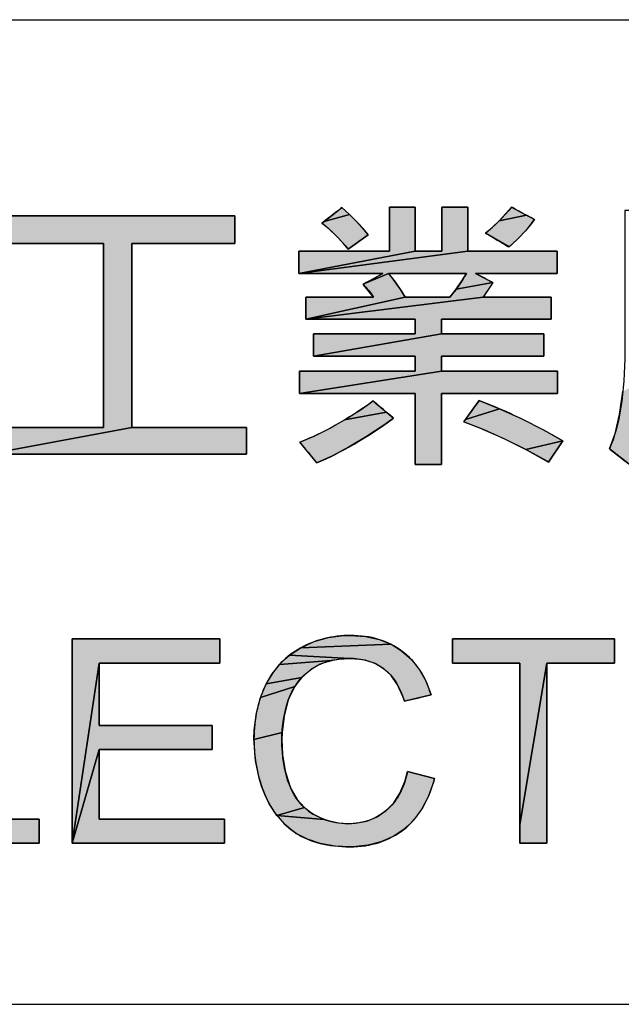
# Model space of a CAD drawing. Extents: x 0 to 1189, y 0 to 841.
# Tile 40 of 96: x 985 to 997, y 70 to 90. Entities that reach past the tile are written whole.
import ezdxf

# ---------------------------------------------------------------- set-up
doc = ezdxf.new("R2010")
doc.units = 0
doc.header["$LTSCALE"] = 65.395
doc.layers.get('0').update_dxf_attribs({"linetype": 'CONTINUOUS'})

msp = doc.modelspace()

# ---------------------------------------------------------------- hatches: boundary and pattern name
at = {"linetype": 'Continuous'}
for points in [[(984.103, 81.176), (984.103, 81.719), (986.449, 81.719), (986.449, 85.453), (984.36, 85.453), (984.36, 86.014), (989.114, 86.014), (989.114, 85.453), (987.025, 85.453), (987.025, 81.719)], [(990.419, 84.847), (990.419, 85.297), (992.26, 85.297), (992.26, 86.193), (992.783, 86.193), (992.783, 85.297)], [(992.783, 85.297), (993.323, 85.297), (993.323, 86.193), (993.849, 86.193), (993.849, 85.297), (990.419, 84.847)], [(991.445, 86.046), (991.586, 85.907), (991.713, 85.768), (991.826, 85.629), (991.784, 85.599), (991.565, 85.441), (991.423, 85.338), (991.318, 85.459), (991.176, 85.61), (991.032, 85.747), (990.888, 85.87), (990.93, 85.902)], [(990.93, 85.902), (991.149, 86.072), (991.291, 86.182), (991.445, 86.046)], [(995.042, 86.029), (995.206, 85.94), (995.125, 85.831), (995.021, 85.709), (994.889, 85.57), (994.725, 85.415), (994.689, 85.383), (994.64, 85.412), (994.381, 85.565), (994.214, 85.664), (994.353, 85.784), (994.491, 85.916)], [(994.491, 85.916), (994.627, 86.061), (994.739, 86.193), (994.788, 86.166), (995.042, 86.029)], [(993.615, 84.526), (993.73, 84.693), (993.823, 84.847), (993.659, 84.847), (992.799, 84.847), (992.243, 84.847), (991.725, 84.625), (992.128, 84.847), (990.419, 84.847), (993.849, 85.297), (995.665, 85.297), (995.665, 84.847), (994.005, 84.847), (994.36, 84.66)], [(990.562, 83.914), (990.562, 84.366), (991.934, 84.366), (991.732, 84.617), (991.725, 84.625), (992.243, 84.847), (992.373, 84.678), (992.504, 84.485), (992.578, 84.366)], [(992.578, 84.366), (992.672, 84.366), (993.167, 84.366), (993.488, 84.366), (993.615, 84.526), (994.36, 84.66), (994.327, 84.605), (994.161, 84.366), (990.562, 83.914)], [(990.715, 83.168), (990.715, 83.62), (992.783, 83.62), (992.783, 83.914), (990.562, 83.914), (994.161, 84.366), (995.544, 84.366), (995.544, 83.914), (993.318, 83.914), (993.318, 83.62)], [(993.318, 83.62), (995.4, 83.62), (995.4, 83.168), (993.318, 83.168), (993.318, 82.862), (990.43, 82.41), (990.43, 82.862), (992.783, 82.862), (992.783, 83.168), (990.715, 83.168)], [(993.318, 82.862), (995.677, 82.862), (995.677, 82.41), (993.318, 82.41), (993.318, 80.967), (992.783, 80.967), (992.783, 82.41), (990.43, 82.41)], [(996.729, 81.285), (996.845, 81.595), (996.938, 81.978), (997.005, 82.446), (997.549, 82.759), (997.539, 82.638), (997.47, 82.025), (997.38, 81.557), (997.277, 81.205), (997.163, 80.947)], [(991.348, 81.87), (991.682, 82.083), (991.928, 82.255), (991.971, 82.218), (992.198, 82.028)], [(994.499, 82.096), (993.802, 81.876), (993.972, 82.113), (994.081, 82.265)], [(992.198, 82.028), (992.345, 81.905), (992.167, 81.779), (991.794, 81.533), (991.441, 81.322), (991.105, 81.144), (990.786, 80.997), (990.75, 81.041), (990.559, 81.269), (990.436, 81.417), (990.727, 81.54), (991.03, 81.69), (991.348, 81.87)], [(995.029, 81.269), (994.602, 81.482), (994.183, 81.669), (993.77, 81.831), (993.802, 81.876), (994.499, 82.096), (994.934, 81.896), (995.387, 81.666), (995.785, 81.446)], [(987.025, 81.719), (989.354, 81.719), (989.354, 81.176), (984.103, 81.176)], [(995.785, 81.446), (995.754, 81.402), (995.595, 81.166), (995.491, 81.014), (995.464, 81.03), (995.029, 81.269)], [(986.357, 76.932), (985.808, 73.27), (985.808, 77.422), (988.809, 77.422), (988.809, 76.932)], [(991.021, 77.449), (991.328, 77.489), (991.466, 77.492), (991.466, 77.492), (991.774, 77.471), (992.047, 77.411), (992.292, 77.312), (990.459, 77.242), (990.732, 77.367)], [(996.69, 76.932), (995.459, 76.932), (994.91, 73.651), (994.91, 76.932), (994.767, 76.932), (993.542, 76.932), (993.542, 76.983), (993.542, 77.422), (993.884, 77.422), (996.832, 77.422), (996.832, 77.371), (996.832, 76.932)], [(992.565, 76.156), (992.532, 76.25), (992.421, 76.491), (992.292, 76.677), (992.145, 76.816), (991.968, 76.921), (991.764, 76.99), (991.526, 77.021), (991.454, 77.023), (990.228, 77.09), (990.459, 77.242), (992.292, 77.312), (992.406, 77.249), (992.513, 77.175), (992.709, 77.001), (992.873, 76.795), (993.005, 76.555), (993.105, 76.283)], [(991.075, 76.981), (990.027, 76.905), (990.124, 77.002), (990.228, 77.09), (991.454, 77.023), (991.332, 77.019)], [(986.357, 75.174), (985.808, 73.27), (986.357, 76.932), (986.357, 75.661), (988.654, 75.661), (988.654, 75.174)], [(989.754, 76.509), (989.857, 76.686), (990.027, 76.905), (991.075, 76.981), (990.851, 76.906), (990.655, 76.794), (990.477, 76.64)], [(995.402, 73.27), (994.91, 73.27), (994.91, 73.651), (995.459, 76.932), (995.459, 76.551), (995.459, 73.27)], [(990.477, 76.64), (990.402, 76.552), (990.335, 76.458), (989.636, 76.23), (989.754, 76.509)], [(989.506, 75.378), (989.512, 75.577), (989.555, 75.921), (989.636, 76.23), (990.335, 76.458), (990.229, 76.247), (990.203, 76.177), (990.118, 75.854), (990.077, 75.523)], [(990.077, 75.523), (990.073, 75.38), (990.087, 75.074), (990.139, 74.744), (990.226, 74.455), (990.264, 74.367), (990.383, 74.163), (990.53, 73.997), (989.972, 73.836), (989.818, 74.073), (989.726, 74.264), (989.662, 74.428), (989.61, 74.596), (989.537, 74.944), (989.507, 75.308), (989.506, 75.378)], [(985.808, 73.27), (986.357, 75.174), (986.357, 73.76), (988.906, 73.76), (988.906, 73.27)], [(991.818, 73.23), (991.519, 73.2), (991.457, 73.2), (991.159, 73.214), (990.853, 73.267), (990.591, 73.353), (990.365, 73.472), (990.256, 73.55), (990.155, 73.637), (989.972, 73.836), (990.931, 73.756), (991.047, 73.718), (991.167, 73.691), (991.412, 73.669), (991.568, 73.677), (991.799, 73.723), (992.007, 73.809), (992.193, 73.935), (992.346, 74.092), (992.473, 74.287), (992.573, 74.526), (992.626, 74.726), (993.176, 74.587), (993.157, 74.514), (993.049, 74.212), (992.913, 73.955), (992.748, 73.737), (992.655, 73.641), (992.555, 73.554), (992.332, 73.407), (992.087, 73.299)], [(989.972, 73.836), (990.53, 73.997), (990.615, 73.926), (990.707, 73.865), (990.931, 73.756)], [(984.228, 73.27), (982.547, 73.27), (983.097, 73.76), (983.817, 73.76), (985.142, 73.76), (985.142, 73.588), (985.142, 73.27)]]:
    msp.add_hatch(color=4, dxfattribs=at).paths.add_polyline_path(points)

# ---------------------------------------------------------------- linework, layer by layer
at = {"color": 3, "linetype": 'Continuous'}
for p, q in [((909, 90), (1174, 90)), ((909, 70), (1037, 70)), ((909, 70), (1174, 70))]:
    msp.add_line(p, q, dxfattribs=at)
at = {"color": 4, "linetype": 'Continuous'}
for p, q in [((984.36, 86.014), (989.114, 86.014)), ((984.36, 86.014), (989.114, 86.014)), ((989.114, 86.014), (989.114, 85.453)), ((989.114, 86.014), (989.114, 85.453)), ((990.93, 85.902), (991.149, 86.072)), ((991.445, 86.046), (990.93, 85.902)), ((990.93, 85.902), (991.445, 86.046)), ((990.93, 85.902), (991.445, 86.046)), ((991.149, 86.072), (991.291, 86.182)), ((991.291, 86.182), (991.445, 86.046)), ((991.445, 86.046), (991.586, 85.907)), ((991.445, 86.046), (991.586, 85.907)), ((992.26, 86.193), (992.783, 86.193)), ((992.26, 85.297), (992.26, 86.193)), ((992.26, 86.193), (992.783, 86.193)), ((992.26, 85.297), (992.26, 86.193)), ((992.783, 86.193), (992.783, 85.297)), ((992.783, 86.193), (992.783, 85.297)), ((993.323, 86.193), (993.849, 86.193)), ((993.323, 85.297), (993.323, 86.193)), ((993.323, 86.193), (993.849, 86.193)), ((993.323, 85.297), (993.323, 86.193)), ((993.849, 86.193), (993.849, 85.297)), ((993.849, 86.193), (993.849, 85.297)), ((994.491, 85.916), (994.627, 86.061)), ((994.491, 85.916), (994.627, 86.061)), ((995.042, 86.029), (994.491, 85.916)), ((995.042, 86.029), (994.491, 85.916)), ((994.491, 85.916), (995.042, 86.029)), ((994.627, 86.061), (994.739, 86.193)), ((994.627, 86.061), (994.739, 86.193)), ((994.739, 86.193), (994.788, 86.166)), ((994.739, 86.193), (995.206, 85.94)), ((994.788, 86.166), (995.042, 86.029)), ((995.042, 86.029), (995.206, 85.94)), ((990.888, 85.87), (990.93, 85.902)), ((990.888, 85.87), (990.93, 85.902)), ((991.032, 85.747), (990.888, 85.87)), ((991.032, 85.747), (990.888, 85.87)), ((991.586, 85.907), (991.713, 85.768)), ((991.586, 85.907), (991.713, 85.768)), ((994.353, 85.784), (994.491, 85.916)), ((994.353, 85.784), (994.491, 85.916)), ((995.125, 85.831), (995.021, 85.709)), ((995.125, 85.831), (995.021, 85.709)), ((995.206, 85.94), (995.125, 85.831)), ((995.206, 85.94), (995.125, 85.831)), ((991.176, 85.61), (991.032, 85.747)), ((991.176, 85.61), (991.032, 85.747)), ((991.318, 85.459), (991.176, 85.61)), ((991.318, 85.459), (991.176, 85.61)), ((991.826, 85.629), (991.423, 85.338)), ((991.713, 85.768), (991.826, 85.629)), ((991.713, 85.768), (991.826, 85.629)), ((991.826, 85.629), (991.784, 85.599)), ((994.214, 85.664), (994.353, 85.784)), ((994.214, 85.664), (994.353, 85.784)), ((994.381, 85.565), (994.214, 85.664)), ((994.689, 85.383), (994.214, 85.664)), ((995.021, 85.709), (994.889, 85.57)), ((995.021, 85.709), (994.889, 85.57)), ((986.449, 85.453), (984.36, 85.453)), ((986.449, 85.453), (984.36, 85.453)), ((986.449, 81.719), (986.449, 85.453)), ((986.449, 81.719), (986.449, 85.453)), ((989.114, 85.453), (987.025, 85.453)), ((987.025, 85.453), (987.025, 81.719)), ((989.114, 85.453), (987.025, 85.453)), ((987.025, 85.453), (987.025, 81.719)), ((991.423, 85.338), (991.318, 85.459)), ((991.423, 85.338), (991.318, 85.459)), ((991.565, 85.441), (991.423, 85.338)), ((991.784, 85.599), (991.565, 85.441)), ((994.64, 85.412), (994.381, 85.565)), ((994.689, 85.383), (994.64, 85.412)), ((994.725, 85.415), (994.689, 85.383)), ((994.725, 85.415), (994.689, 85.383)), ((994.889, 85.57), (994.725, 85.415)), ((994.889, 85.57), (994.725, 85.415)), ((992.783, 85.297), (990.419, 84.847)), ((992.783, 85.297), (990.419, 84.847)), ((990.419, 85.297), (992.26, 85.297)), ((990.419, 84.847), (990.419, 85.297)), ((990.419, 84.847), (992.783, 85.297)), ((993.849, 85.297), (990.419, 84.847)), ((990.419, 84.847), (993.849, 85.297)), ((993.849, 85.297), (990.419, 84.847)), ((990.419, 85.297), (992.26, 85.297)), ((990.419, 84.847), (990.419, 85.297)), ((992.783, 85.297), (993.323, 85.297)), ((992.783, 85.297), (993.323, 85.297)), ((993.849, 85.297), (995.665, 85.297)), ((993.849, 85.297), (995.665, 85.297)), ((995.665, 85.297), (995.665, 84.847)), ((995.665, 85.297), (995.665, 84.847)), ((992.128, 84.847), (990.419, 84.847)), ((992.128, 84.847), (990.419, 84.847)), ((991.725, 84.625), (992.243, 84.847)), ((991.725, 84.625), (992.128, 84.847)), ((992.243, 84.847), (991.725, 84.625)), ((991.725, 84.625), (992.128, 84.847)), ((992.243, 84.847), (991.725, 84.625)), ((992.243, 84.847), (992.373, 84.678)), ((992.799, 84.847), (992.243, 84.847)), ((993.823, 84.847), (992.243, 84.847)), ((992.243, 84.847), (992.373, 84.678)), ((993.659, 84.847), (992.799, 84.847)), ((993.823, 84.847), (993.659, 84.847)), ((993.73, 84.693), (993.823, 84.847)), ((993.73, 84.693), (993.823, 84.847)), ((995.665, 84.847), (994.005, 84.847)), ((994.005, 84.847), (994.36, 84.66)), ((995.665, 84.847), (994.005, 84.847)), ((994.005, 84.847), (994.36, 84.66)), ((991.732, 84.617), (991.725, 84.625)), ((991.732, 84.617), (991.725, 84.625)), ((991.934, 84.366), (991.732, 84.617)), ((991.934, 84.366), (991.732, 84.617)), ((992.373, 84.678), (992.504, 84.485)), ((992.373, 84.678), (992.504, 84.485)), ((993.615, 84.526), (993.73, 84.693)), ((993.615, 84.526), (993.73, 84.693)), ((993.615, 84.526), (994.36, 84.66)), ((994.36, 84.66), (993.615, 84.526)), ((994.36, 84.66), (993.615, 84.526)), ((994.327, 84.605), (994.161, 84.366)), ((994.327, 84.605), (994.161, 84.366)), ((994.36, 84.66), (994.327, 84.605)), ((994.36, 84.66), (994.327, 84.605)), ((992.504, 84.485), (992.578, 84.366)), ((992.504, 84.485), (992.578, 84.366)), ((993.488, 84.366), (993.615, 84.526)), ((993.488, 84.366), (993.615, 84.526)), ((992.578, 84.366), (990.562, 83.914)), ((992.578, 84.366), (990.562, 83.914)), ((990.562, 84.366), (991.934, 84.366)), ((990.562, 83.914), (990.562, 84.366)), ((990.562, 83.914), (992.578, 84.366)), ((994.161, 84.366), (990.562, 83.914)), ((990.562, 83.914), (994.161, 84.366)), ((994.161, 84.366), (990.562, 83.914)), ((990.562, 84.366), (991.934, 84.366)), ((990.562, 83.914), (990.562, 84.366)), ((992.578, 84.366), (992.672, 84.366)), ((992.578, 84.366), (993.488, 84.366)), ((992.672, 84.366), (993.167, 84.366)), ((993.167, 84.366), (993.488, 84.366)), ((994.161, 84.366), (995.544, 84.366)), ((994.161, 84.366), (995.544, 84.366)), ((995.544, 84.366), (995.544, 83.914)), ((995.544, 84.366), (995.544, 83.914)), ((992.783, 83.914), (990.562, 83.914)), ((992.783, 83.914), (990.562, 83.914)), ((992.783, 83.62), (992.783, 83.914)), ((992.783, 83.62), (992.783, 83.914)), ((995.544, 83.914), (993.318, 83.914)), ((993.318, 83.914), (993.318, 83.62)), ((995.544, 83.914), (993.318, 83.914)), ((993.318, 83.914), (993.318, 83.62)), ((993.318, 83.62), (990.715, 83.168)), ((993.318, 83.62), (990.715, 83.168)), ((990.715, 83.62), (992.783, 83.62)), ((990.715, 83.168), (990.715, 83.62)), ((990.715, 83.168), (993.318, 83.62)), ((990.715, 83.62), (992.783, 83.62)), ((990.715, 83.168), (990.715, 83.62)), ((993.318, 83.62), (995.4, 83.62)), ((993.318, 83.62), (995.4, 83.62)), ((995.4, 83.62), (995.4, 83.168)), ((995.4, 83.62), (995.4, 83.168)), ((992.783, 83.168), (990.715, 83.168)), ((992.783, 83.168), (990.715, 83.168)), ((992.783, 82.862), (992.783, 83.168)), ((992.783, 82.862), (992.783, 83.168)), ((995.4, 83.168), (993.318, 83.168)), ((993.318, 83.168), (993.318, 82.862)), ((995.4, 83.168), (993.318, 83.168)), ((993.318, 83.168), (993.318, 82.862)), ((993.318, 82.862), (990.43, 82.41)), ((990.43, 82.862), (992.783, 82.862)), ((990.43, 82.41), (990.43, 82.862)), ((993.318, 82.862), (990.43, 82.41)), ((990.43, 82.41), (993.318, 82.862)), ((990.43, 82.862), (992.783, 82.862)), ((990.43, 82.41), (990.43, 82.862)), ((993.318, 82.862), (995.677, 82.862)), ((993.318, 82.862), (995.677, 82.862)), ((995.677, 82.862), (995.677, 82.41)), ((995.677, 82.862), (995.677, 82.41)), ((992.783, 82.41), (990.43, 82.41)), ((992.783, 82.41), (990.43, 82.41)), ((992.783, 80.967), (992.783, 82.41)), ((992.783, 80.967), (992.783, 82.41)), ((995.677, 82.41), (993.318, 82.41)), ((993.318, 82.41), (993.318, 80.967)), ((995.677, 82.41), (993.318, 82.41)), ((993.318, 82.41), (993.318, 80.967)), ((996.938, 81.978), (997.005, 82.446)), ((996.938, 81.978), (997.005, 82.446)), ((991.682, 82.083), (991.928, 82.255)), ((991.682, 82.083), (991.928, 82.255)), ((991.928, 82.255), (991.971, 82.218)), ((991.928, 82.255), (992.345, 81.905)), ((991.971, 82.218), (992.198, 82.028)), ((993.972, 82.113), (994.081, 82.265)), ((994.081, 82.265), (994.499, 82.096)), ((991.348, 81.87), (991.682, 82.083)), ((991.348, 81.87), (991.682, 82.083)), ((992.198, 82.028), (991.348, 81.87)), ((992.198, 82.028), (991.348, 81.87)), ((991.348, 81.87), (992.198, 82.028)), ((992.198, 82.028), (992.345, 81.905)), ((993.802, 81.876), (993.972, 82.113)), ((993.802, 81.876), (994.499, 82.096)), ((994.499, 82.096), (993.802, 81.876)), ((993.802, 81.876), (994.499, 82.096)), ((994.499, 82.096), (994.934, 81.896)), ((994.499, 82.096), (994.934, 81.896)), ((991.03, 81.69), (991.348, 81.87)), ((991.03, 81.69), (991.348, 81.87)), ((992.345, 81.905), (992.167, 81.779)), ((992.345, 81.905), (992.167, 81.779)), ((993.77, 81.831), (993.802, 81.876)), ((993.77, 81.831), (993.802, 81.876)), ((994.183, 81.669), (993.77, 81.831)), ((994.183, 81.669), (993.77, 81.831)), ((994.934, 81.896), (995.387, 81.666)), ((994.934, 81.896), (995.387, 81.666)), ((996.845, 81.595), (996.938, 81.978)), ((996.845, 81.595), (996.938, 81.978)), ((987.025, 81.719), (984.103, 81.176)), ((987.025, 81.719), (984.103, 81.176)), ((984.103, 81.719), (986.449, 81.719)), ((984.103, 81.176), (987.025, 81.719)), ((984.103, 81.719), (986.449, 81.719)), ((987.025, 81.719), (989.354, 81.719)), ((989.354, 81.719), (989.354, 81.176)), ((990.727, 81.54), (991.03, 81.69)), ((990.727, 81.54), (991.03, 81.69)), ((992.167, 81.779), (991.794, 81.533)), ((992.167, 81.779), (991.794, 81.533)), ((994.602, 81.482), (994.183, 81.669)), ((994.602, 81.482), (994.183, 81.669)), ((995.387, 81.666), (995.785, 81.446)), ((995.387, 81.666), (995.785, 81.446)), ((990.436, 81.417), (990.727, 81.54)), ((990.436, 81.417), (990.727, 81.54)), ((990.559, 81.269), (990.436, 81.417)), ((990.786, 80.997), (990.436, 81.417)), ((991.794, 81.533), (991.441, 81.322)), ((991.794, 81.533), (991.441, 81.322)), ((995.029, 81.269), (994.602, 81.482)), ((995.029, 81.269), (994.602, 81.482)), ((995.785, 81.446), (995.029, 81.269)), ((995.785, 81.446), (995.029, 81.269)), ((995.029, 81.269), (995.785, 81.446)), ((995.785, 81.446), (995.491, 81.014)), ((995.754, 81.402), (995.595, 81.166)), ((995.785, 81.446), (995.754, 81.402)), ((996.729, 81.285), (996.845, 81.595)), ((996.729, 81.285), (996.845, 81.595)), ((990.75, 81.041), (990.559, 81.269)), ((991.441, 81.322), (991.105, 81.144)), ((991.441, 81.322), (991.105, 81.144)), ((995.464, 81.03), (995.029, 81.269)), ((995.464, 81.03), (995.029, 81.269)), ((997.163, 80.947), (996.729, 81.285)), ((997.163, 80.947), (996.729, 81.285)), ((989.354, 81.176), (984.103, 81.176)), ((990.786, 80.997), (990.75, 81.041)), ((991.105, 81.144), (990.786, 80.997)), ((991.105, 81.144), (990.786, 80.997)), ((995.491, 81.014), (995.464, 81.03)), ((995.491, 81.014), (995.464, 81.03)), ((995.595, 81.166), (995.491, 81.014)), ((993.318, 80.967), (992.783, 80.967)), ((993.318, 80.967), (992.783, 80.967)), ((985.808, 77.422), (988.809, 77.422)), ((985.808, 73.27), (985.808, 77.422)), ((985.808, 77.422), (988.809, 77.422)), ((985.808, 73.27), (985.808, 77.422)), ((988.809, 77.422), (988.809, 76.932)), ((988.809, 77.422), (988.809, 76.932)), ((990.732, 77.367), (991.021, 77.449)), ((990.732, 77.367), (991.021, 77.449)), ((991.021, 77.449), (991.328, 77.489)), ((991.021, 77.449), (991.328, 77.489)), ((991.328, 77.489), (991.466, 77.492)), ((991.328, 77.489), (991.466, 77.492)), ((991.466, 77.492), (991.466, 77.492)), ((991.466, 77.492), (991.774, 77.471)), ((991.466, 77.492), (991.466, 77.492)), ((991.466, 77.492), (991.774, 77.471)), ((991.774, 77.471), (992.047, 77.411)), ((991.774, 77.471), (992.047, 77.411)), ((992.047, 77.411), (992.292, 77.312)), ((992.047, 77.411), (992.292, 77.312)), ((993.542, 77.422), (993.884, 77.422)), ((993.542, 76.983), (993.542, 77.422)), ((993.542, 77.422), (996.832, 77.422)), ((993.542, 76.932), (993.542, 77.422)), ((993.884, 77.422), (996.832, 77.422)), ((996.832, 77.422), (996.832, 77.371)), ((996.832, 77.422), (996.832, 76.932)), ((990.228, 77.09), (990.459, 77.242)), ((990.228, 77.09), (990.459, 77.242)), ((990.459, 77.242), (990.732, 77.367)), ((990.459, 77.242), (990.732, 77.367)), ((992.292, 77.312), (990.459, 77.242)), ((990.459, 77.242), (992.292, 77.312)), ((992.292, 77.312), (990.459, 77.242)), ((992.292, 77.312), (992.406, 77.249)), ((992.292, 77.312), (992.406, 77.249)), ((992.406, 77.249), (992.513, 77.175)), ((992.406, 77.249), (992.513, 77.175)), ((996.832, 77.371), (996.832, 76.932)), ((990.027, 76.905), (990.124, 77.002)), ((990.027, 76.905), (990.124, 77.002)), ((990.124, 77.002), (990.228, 77.09)), ((990.124, 77.002), (990.228, 77.09)), ((991.454, 77.023), (990.228, 77.09)), ((990.228, 77.09), (991.454, 77.023)), ((991.454, 77.023), (990.228, 77.09)), ((991.332, 77.019), (991.075, 76.981)), ((991.332, 77.019), (991.075, 76.981)), ((991.454, 77.023), (991.332, 77.019)), ((991.454, 77.023), (991.332, 77.019)), ((991.526, 77.021), (991.454, 77.023)), ((991.526, 77.021), (991.454, 77.023)), ((991.764, 76.99), (991.526, 77.021)), ((991.764, 76.99), (991.526, 77.021)), ((992.513, 77.175), (992.709, 77.001)), ((992.513, 77.175), (992.709, 77.001)), ((992.709, 77.001), (992.873, 76.795)), ((992.709, 77.001), (992.873, 76.795)), ((985.808, 73.27), (986.357, 76.932)), ((986.357, 76.932), (985.808, 73.27)), ((986.357, 76.932), (985.808, 73.27)), ((986.357, 76.932), (986.357, 75.661)), ((988.809, 76.932), (986.357, 76.932)), ((988.809, 76.932), (986.357, 76.932)), ((986.357, 76.932), (986.357, 75.661)), ((989.857, 76.686), (990.027, 76.905)), ((989.857, 76.686), (990.027, 76.905)), ((990.027, 76.905), (991.075, 76.981)), ((991.075, 76.981), (990.027, 76.905)), ((991.075, 76.981), (990.027, 76.905)), ((990.851, 76.906), (990.655, 76.794)), ((990.851, 76.906), (990.655, 76.794)), ((991.075, 76.981), (990.851, 76.906)), ((991.075, 76.981), (990.851, 76.906)), ((991.968, 76.921), (991.764, 76.99)), ((991.968, 76.921), (991.764, 76.99)), ((992.145, 76.816), (991.968, 76.921)), ((992.145, 76.816), (991.968, 76.921)), ((992.292, 76.677), (992.145, 76.816)), ((992.292, 76.677), (992.145, 76.816)), ((993.542, 76.932), (993.542, 76.983)), ((994.767, 76.932), (993.542, 76.932)), ((994.91, 76.932), (993.542, 76.932)), ((994.91, 76.932), (994.767, 76.932)), ((994.91, 73.651), (995.459, 76.932)), ((994.91, 73.651), (994.91, 76.932)), ((995.459, 76.932), (994.91, 73.651)), ((994.91, 73.27), (994.91, 76.932)), ((995.459, 76.932), (994.91, 73.651)), ((995.459, 76.932), (995.459, 76.551)), ((996.69, 76.932), (995.459, 76.932)), ((996.832, 76.932), (995.459, 76.932)), ((995.459, 76.932), (995.459, 73.27)), ((996.832, 76.932), (996.69, 76.932)), ((989.754, 76.509), (989.857, 76.686)), ((989.754, 76.509), (989.857, 76.686)), ((990.477, 76.64), (989.754, 76.509)), ((990.477, 76.64), (989.754, 76.509)), ((989.754, 76.509), (990.477, 76.64)), ((990.477, 76.64), (990.402, 76.552)), ((990.477, 76.64), (990.402, 76.552)), ((990.655, 76.794), (990.477, 76.64)), ((990.655, 76.794), (990.477, 76.64)), ((992.421, 76.491), (992.292, 76.677)), ((992.421, 76.491), (992.292, 76.677)), ((992.873, 76.795), (993.005, 76.555)), ((992.873, 76.795), (993.005, 76.555)), ((989.636, 76.23), (989.754, 76.509)), ((989.636, 76.23), (989.754, 76.509)), ((989.636, 76.23), (990.335, 76.458)), ((990.335, 76.458), (989.636, 76.23)), ((990.335, 76.458), (989.636, 76.23)), ((990.335, 76.458), (990.229, 76.247)), ((990.335, 76.458), (990.229, 76.247)), ((990.402, 76.552), (990.335, 76.458)), ((990.402, 76.552), (990.335, 76.458)), ((992.532, 76.25), (992.421, 76.491)), ((992.532, 76.25), (992.421, 76.491)), ((993.005, 76.555), (993.105, 76.283)), ((993.005, 76.555), (993.105, 76.283)), ((995.459, 76.551), (995.459, 73.27)), ((989.555, 75.921), (989.636, 76.23)), ((989.555, 75.921), (989.636, 76.23)), ((990.229, 76.247), (990.203, 76.177)), ((990.229, 76.247), (990.203, 76.177)), ((992.565, 76.156), (992.532, 76.25)), ((992.565, 76.156), (992.532, 76.25)), ((993.105, 76.283), (992.565, 76.156)), ((993.105, 76.283), (992.565, 76.156)), ((990.203, 76.177), (990.118, 75.854)), ((990.203, 76.177), (990.118, 75.854)), ((989.512, 75.577), (989.555, 75.921)), ((989.512, 75.577), (989.555, 75.921)), ((990.118, 75.854), (990.077, 75.523)), ((990.118, 75.854), (990.077, 75.523)), ((986.357, 75.661), (988.654, 75.661)), ((986.357, 75.661), (988.654, 75.661)), ((988.654, 75.661), (988.654, 75.174)), ((988.654, 75.661), (988.654, 75.174)), ((989.506, 75.378), (989.512, 75.577)), ((989.506, 75.378), (989.512, 75.577)), ((990.077, 75.523), (989.506, 75.378)), ((990.077, 75.523), (989.506, 75.378)), ((989.506, 75.378), (990.077, 75.523)), ((990.077, 75.523), (990.073, 75.38)), ((990.077, 75.523), (990.073, 75.38)), ((989.507, 75.308), (989.506, 75.378)), ((989.507, 75.308), (989.506, 75.378)), ((989.537, 74.944), (989.507, 75.308)), ((989.537, 74.944), (989.507, 75.308)), ((990.073, 75.38), (990.087, 75.074)), ((990.073, 75.38), (990.087, 75.074)), ((985.808, 73.27), (986.357, 75.174)), ((986.357, 75.174), (985.808, 73.27)), ((986.357, 75.174), (985.808, 73.27)), ((986.357, 75.174), (986.357, 73.76)), ((988.654, 75.174), (986.357, 75.174)), ((988.654, 75.174), (986.357, 75.174)), ((986.357, 75.174), (986.357, 73.76)), ((990.087, 75.074), (990.139, 74.744)), ((990.087, 75.074), (990.139, 74.744)), ((989.61, 74.596), (989.537, 74.944)), ((989.61, 74.596), (989.537, 74.944)), ((990.139, 74.744), (990.226, 74.455)), ((990.139, 74.744), (990.226, 74.455)), ((992.573, 74.526), (992.626, 74.726)), ((992.573, 74.526), (992.626, 74.726)), ((992.626, 74.726), (993.176, 74.587)), ((992.626, 74.726), (993.176, 74.587)), ((989.662, 74.428), (989.61, 74.596)), ((989.662, 74.428), (989.61, 74.596)), ((989.726, 74.264), (989.662, 74.428)), ((989.726, 74.264), (989.662, 74.428)), ((990.226, 74.455), (990.264, 74.367)), ((990.226, 74.455), (990.264, 74.367)), ((992.473, 74.287), (992.573, 74.526)), ((992.473, 74.287), (992.573, 74.526)), ((993.157, 74.514), (993.049, 74.212)), ((993.157, 74.514), (993.049, 74.212)), ((993.176, 74.587), (993.157, 74.514)), ((993.176, 74.587), (993.157, 74.514)), ((989.818, 74.073), (989.726, 74.264)), ((989.818, 74.073), (989.726, 74.264)), ((990.264, 74.367), (990.383, 74.163)), ((990.264, 74.367), (990.383, 74.163)), ((992.346, 74.092), (992.473, 74.287)), ((992.346, 74.092), (992.473, 74.287)), ((993.049, 74.212), (992.913, 73.955)), ((993.049, 74.212), (992.913, 73.955)), ((989.972, 73.836), (989.818, 74.073)), ((989.972, 73.836), (989.818, 74.073)), ((990.383, 74.163), (990.53, 73.997)), ((990.383, 74.163), (990.53, 73.997)), ((992.193, 73.935), (992.346, 74.092)), ((992.193, 73.935), (992.346, 74.092)), ((990.53, 73.997), (989.972, 73.836)), ((989.972, 73.836), (990.53, 73.997)), ((990.53, 73.997), (989.972, 73.836)), ((989.972, 73.836), (990.931, 73.756)), ((990.155, 73.637), (989.972, 73.836)), ((990.931, 73.756), (989.972, 73.836)), ((990.931, 73.756), (989.972, 73.836)), ((990.155, 73.637), (989.972, 73.836)), ((990.53, 73.997), (990.615, 73.926)), ((990.53, 73.997), (990.615, 73.926)), ((990.615, 73.926), (990.707, 73.865)), ((990.615, 73.926), (990.707, 73.865)), ((990.707, 73.865), (990.931, 73.756)), ((990.707, 73.865), (990.931, 73.756)), ((991.799, 73.723), (992.007, 73.809)), ((991.799, 73.723), (992.007, 73.809)), ((992.007, 73.809), (992.193, 73.935)), ((992.007, 73.809), (992.193, 73.935)), ((992.913, 73.955), (992.748, 73.737)), ((992.913, 73.955), (992.748, 73.737)), ((983.097, 73.76), (985.142, 73.76)), ((983.817, 73.76), (985.142, 73.76)), ((985.142, 73.76), (985.142, 73.588)), ((985.142, 73.76), (985.142, 73.27)), ((986.357, 73.76), (988.906, 73.76)), ((986.357, 73.76), (988.906, 73.76)), ((988.906, 73.76), (988.906, 73.27)), ((988.906, 73.76), (988.906, 73.27)), ((990.256, 73.55), (990.155, 73.637)), ((990.256, 73.55), (990.155, 73.637)), ((990.931, 73.756), (991.047, 73.718)), ((990.931, 73.756), (991.047, 73.718)), ((991.047, 73.718), (991.167, 73.691)), ((991.047, 73.718), (991.167, 73.691)), ((991.167, 73.691), (991.412, 73.669)), ((991.167, 73.691), (991.412, 73.669)), ((991.412, 73.669), (991.568, 73.677)), ((991.412, 73.669), (991.568, 73.677)), ((991.568, 73.677), (991.799, 73.723)), ((991.568, 73.677), (991.799, 73.723)), ((992.655, 73.641), (992.555, 73.554)), ((992.655, 73.641), (992.555, 73.554)), ((992.748, 73.737), (992.655, 73.641)), ((992.748, 73.737), (992.655, 73.641)), ((994.91, 73.27), (994.91, 73.651)), ((985.142, 73.588), (985.142, 73.27)), ((990.365, 73.472), (990.256, 73.55)), ((990.365, 73.472), (990.256, 73.55)), ((990.591, 73.353), (990.365, 73.472)), ((990.591, 73.353), (990.365, 73.472)), ((992.332, 73.407), (992.087, 73.299)), ((992.332, 73.407), (992.087, 73.299)), ((992.555, 73.554), (992.332, 73.407)), ((992.555, 73.554), (992.332, 73.407)), ((985.142, 73.27), (982.547, 73.27)), ((985.142, 73.27), (984.228, 73.27)), ((988.906, 73.27), (985.808, 73.27)), ((988.906, 73.27), (985.808, 73.27)), ((990.853, 73.267), (990.591, 73.353)), ((990.853, 73.267), (990.591, 73.353)), ((991.159, 73.214), (990.853, 73.267)), ((991.159, 73.214), (990.853, 73.267)), ((991.457, 73.2), (991.159, 73.214)), ((991.457, 73.2), (991.159, 73.214)), ((991.519, 73.2), (991.457, 73.2)), ((991.519, 73.2), (991.457, 73.2)), ((991.818, 73.23), (991.519, 73.2)), ((991.818, 73.23), (991.519, 73.2)), ((992.087, 73.299), (991.818, 73.23)), ((992.087, 73.299), (991.818, 73.23)), ((995.402, 73.27), (994.91, 73.27)), ((995.459, 73.27), (994.91, 73.27)), ((995.459, 73.27), (995.402, 73.27))]:
    msp.add_line(p, q, dxfattribs=at)
for points, knots in [([(989.354, 81.176), (989.354, 81.176), (984.103, 81.176), (984.103, 81.176), (984.103, 81.176), (984.103, 81.176), (984.103, 81.719), (984.103, 81.719), (984.103, 81.719), (984.103, 81.719), (986.449, 81.719), (986.449, 81.719), (986.449, 81.719), (986.449, 81.719), (986.449, 85.453), (986.449, 85.453), (986.449, 85.453), (986.449, 85.453), (984.36, 85.453), (984.36, 85.453), (984.36, 85.453), (984.36, 85.453), (984.36, 86.014), (984.36, 86.014), (984.36, 86.014), (984.36, 86.014), (989.114, 86.014), (989.114, 86.014), (989.114, 86.014), (989.114, 86.014), (989.114, 85.453), (989.114, 85.453), (989.114, 85.453), (989.114, 85.453), (987.025, 85.453), (987.025, 85.453), (987.025, 85.453), (987.025, 85.453), (987.025, 81.719), (987.025, 81.719), (987.025, 81.719), (987.025, 81.719), (989.354, 81.719), (989.354, 81.719), (989.354, 81.719), (989.354, 81.719), (989.354, 81.176), (989.354, 81.176)], [0, 0, 0, 0, 0.083333, 0.083333, 0.083333, 0.083334, 0.166667, 0.166667, 0.166667, 0.166668, 0.25, 0.25, 0.25, 0.250001, 0.333333, 0.333333, 0.333333, 0.333334, 0.416667, 0.416667, 0.416667, 0.416668, 0.5, 0.5, 0.5, 0.500001, 0.583333, 0.583333, 0.583333, 0.583334, 0.666667, 0.666667, 0.666667, 0.666668, 0.75, 0.75, 0.75, 0.750001, 0.833333, 0.833333, 0.833333, 0.833334, 0.916667, 0.916667, 0.916667, 0.916668, 1, 1, 1, 1]), ([(995.677, 82.41), (995.677, 82.41), (993.318, 82.41), (993.318, 82.41), (993.318, 82.41), (993.318, 82.41), (993.318, 80.967), (993.318, 80.967), (993.318, 80.967), (993.318, 80.967), (992.783, 80.967), (992.783, 80.967), (992.783, 80.967), (992.783, 80.967), (992.783, 82.41), (992.783, 82.41), (992.783, 82.41), (992.783, 82.41), (990.43, 82.41), (990.43, 82.41), (990.43, 82.41), (990.43, 82.41), (990.43, 82.862), (990.43, 82.862), (990.43, 82.862), (990.43, 82.862), (992.783, 82.862), (992.783, 82.862), (992.783, 82.862), (992.783, 82.862), (992.783, 83.168), (992.783, 83.168), (992.783, 83.168), (992.783, 83.168), (990.715, 83.168), (990.715, 83.168), (990.715, 83.168), (990.715, 83.168), (990.715, 83.62), (990.715, 83.62), (990.715, 83.62), (990.715, 83.62), (992.783, 83.62), (992.783, 83.62), (992.783, 83.62), (992.783, 83.62), (992.783, 83.914), (992.783, 83.914), (992.783, 83.914), (992.783, 83.914), (990.562, 83.914), (990.562, 83.914), (990.562, 83.914), (990.562, 83.914), (990.562, 84.366), (990.562, 84.366), (990.562, 84.366), (990.562, 84.366), (991.934, 84.366), (991.934, 84.366), (991.934, 84.366), (991.87, 84.462), (991.8, 84.548), (991.725, 84.625), (991.725, 84.625), (991.725, 84.625), (992.128, 84.847), (992.128, 84.847), (992.128, 84.847), (992.128, 84.847), (990.419, 84.847), (990.419, 84.847), (990.419, 84.847), (990.419, 84.847), (990.419, 85.297), (990.419, 85.297), (990.419, 85.297), (990.419, 85.297), (992.26, 85.297), (992.26, 85.297), (992.26, 85.297), (992.26, 85.297), (992.26, 86.193), (992.26, 86.193), (992.26, 86.193), (992.26, 86.193), (992.783, 86.193), (992.783, 86.193), (992.783, 86.193), (992.783, 86.193), (992.783, 85.297), (992.783, 85.297), (992.783, 85.297), (992.783, 85.297), (993.323, 85.297), (993.323, 85.297), (993.323, 85.297), (993.323, 85.297), (993.323, 86.193), (993.323, 86.193), (993.323, 86.193), (993.323, 86.193), (993.849, 86.193), (993.849, 86.193), (993.849, 86.193), (993.849, 86.193), (993.849, 85.297), (993.849, 85.297), (993.849, 85.297), (993.849, 85.297), (995.665, 85.297), (995.665, 85.297), (995.665, 85.297), (995.665, 85.297), (995.665, 84.847), (995.665, 84.847), (995.665, 84.847), (995.665, 84.847), (994.005, 84.847), (994.005, 84.847), (994.005, 84.847), (994.005, 84.847), (994.36, 84.66), (994.36, 84.66), (994.36, 84.66), (994.282, 84.528), (994.216, 84.43), (994.161, 84.366), (994.161, 84.366), (994.161, 84.366), (995.544, 84.366), (995.544, 84.366), (995.544, 84.366), (995.544, 84.366), (995.544, 83.914), (995.544, 83.914), (995.544, 83.914), (995.544, 83.914), (993.318, 83.914), (993.318, 83.914), (993.318, 83.914), (993.318, 83.914), (993.318, 83.62), (993.318, 83.62), (993.318, 83.62), (993.318, 83.62), (995.4, 83.62), (995.4, 83.62), (995.4, 83.62), (995.4, 83.62), (995.4, 83.168), (995.4, 83.168), (995.4, 83.168), (995.4, 83.168), (993.318, 83.168), (993.318, 83.168), (993.318, 83.168), (993.318, 83.168), (993.318, 82.862), (993.318, 82.862), (993.318, 82.862), (993.318, 82.862), (995.677, 82.862), (995.677, 82.862), (995.677, 82.862), (995.677, 82.862), (995.677, 82.41), (995.677, 82.41)], [0, 0, 0, 0, 0.02381, 0.02381, 0.02381, 0.023811, 0.047619, 0.047619, 0.047619, 0.04762, 0.071429, 0.071429, 0.071429, 0.07143, 0.095238, 0.095238, 0.095238, 0.095239, 0.119048, 0.119048, 0.119048, 0.119049, 0.142857, 0.142857, 0.142857, 0.142858, 0.166667, 0.166667, 0.166667, 0.166668, 0.190476, 0.190476, 0.190476, 0.190477, 0.214286, 0.214286, 0.214286, 0.214287, 0.238095, 0.238095, 0.238095, 0.238096, 0.261905, 0.261905, 0.261905, 0.261906, 0.285714, 0.285714, 0.285714, 0.285715, 0.309524, 0.309524, 0.309524, 0.309525, 0.333333, 0.333333, 0.333333, 0.333334, 0.357143, 0.357143, 0.357143, 0.357144, 0.380952, 0.380952, 0.380952, 0.380953, 0.404762, 0.404762, 0.404762, 0.404763, 0.428571, 0.428571, 0.428571, 0.428572, 0.452381, 0.452381, 0.452381, 0.452382, 0.47619, 0.47619, 0.47619, 0.476191, 0.5, 0.5, 0.5, 0.500001, 0.52381, 0.52381, 0.52381, 0.523811, 0.547619, 0.547619, 0.547619, 0.54762, 0.571429, 0.571429, 0.571429, 0.57143, 0.595238, 0.595238, 0.595238, 0.595239, 0.619048, 0.619048, 0.619048, 0.619049, 0.642857, 0.642857, 0.642857, 0.642858, 0.666667, 0.666667, 0.666667, 0.666668, 0.690476, 0.690476, 0.690476, 0.690477, 0.714286, 0.714286, 0.714286, 0.714287, 0.738095, 0.738095, 0.738095, 0.738096, 0.761905, 0.761905, 0.761905, 0.761906, 0.785714, 0.785714, 0.785714, 0.785715, 0.809524, 0.809524, 0.809524, 0.809525, 0.833333, 0.833333, 0.833333, 0.833334, 0.857143, 0.857143, 0.857143, 0.857144, 0.880952, 0.880952, 0.880952, 0.880953, 0.904762, 0.904762, 0.904762, 0.904763, 0.928571, 0.928571, 0.928571, 0.928572, 0.952381, 0.952381, 0.952381, 0.952382, 0.97619, 0.97619, 0.97619, 0.976191, 1, 1, 1, 1]), ([(991.826, 85.629), (991.826, 85.629), (991.423, 85.338), (991.423, 85.338), (991.423, 85.338), (991.249, 85.546), (991.071, 85.723), (990.888, 85.87), (990.888, 85.87), (990.888, 85.87), (991.291, 86.182), (991.291, 86.182), (991.291, 86.182), (991.505, 86.001), (991.682, 85.817), (991.826, 85.629)], [0, 0, 0, 0, 0.25, 0.25, 0.25, 0.250001, 0.5, 0.5, 0.5, 0.500001, 0.75, 0.75, 0.75, 0.750001, 1, 1, 1, 1]), ([(995.206, 85.94), (995.095, 85.778), (994.923, 85.592), (994.689, 85.383), (994.689, 85.383), (994.689, 85.383), (994.214, 85.664), (994.214, 85.664), (994.214, 85.664), (994.397, 85.813), (994.573, 85.989), (994.739, 86.193), (994.739, 86.193), (994.739, 86.193), (995.206, 85.94), (995.206, 85.94)], [0, 0, 0, 0, 0.25, 0.25, 0.25, 0.250001, 0.5, 0.5, 0.5, 0.500001, 0.75, 0.75, 0.75, 0.750001, 1, 1, 1, 1]), ([(998.733, 81.473), (998.733, 81.134), (998.535, 80.964), (998.142, 80.964), (998.142, 80.964), (998.056, 80.964), (997.966, 80.969), (997.871, 80.979), (997.871, 80.979), (997.871, 80.979), (997.675, 81.508), (997.675, 81.508), (997.675, 81.508), (997.747, 81.504), (997.901, 81.502), (998.136, 81.502), (998.136, 81.502), (998.193, 81.502), (998.221, 81.53), (998.221, 81.585), (998.221, 81.585), (998.221, 81.585), (998.221, 83.036), (998.221, 83.036), (998.221, 83.036), (998.037, 82.804), (997.872, 82.611), (997.728, 82.457), (997.728, 82.457), (997.728, 82.457), (997.549, 82.759), (997.549, 82.759), (997.549, 82.759), (997.487, 81.918), (997.36, 81.313), (997.163, 80.947), (997.163, 80.947), (997.163, 80.947), (996.729, 81.285), (996.729, 81.285), (996.729, 81.285), (996.939, 81.749), (997.043, 82.413), (997.043, 83.276), (997.043, 83.276), (997.043, 83.276), (997.043, 86.123), (997.043, 86.123), (997.043, 86.123), (997.043, 86.123), (998.733, 86.123), (998.733, 86.123), (998.733, 86.123), (998.733, 86.123), (998.733, 81.473), (998.733, 81.473)], [0, 0, 0, 0, 0.071429, 0.071429, 0.071429, 0.07143, 0.142857, 0.142857, 0.142857, 0.142858, 0.214286, 0.214286, 0.214286, 0.214287, 0.285714, 0.285714, 0.285714, 0.285715, 0.357143, 0.357143, 0.357143, 0.357144, 0.428571, 0.428571, 0.428571, 0.428572, 0.5, 0.5, 0.5, 0.500001, 0.571429, 0.571429, 0.571429, 0.57143, 0.642857, 0.642857, 0.642857, 0.642858, 0.714286, 0.714286, 0.714286, 0.714287, 0.785714, 0.785714, 0.785714, 0.785715, 0.857143, 0.857143, 0.857143, 0.857144, 0.928571, 0.928571, 0.928571, 0.928572, 1, 1, 1, 1]), ([(993.823, 84.847), (993.823, 84.847), (992.243, 84.847), (992.243, 84.847), (992.243, 84.847), (992.358, 84.707), (992.469, 84.546), (992.578, 84.366), (992.578, 84.366), (992.578, 84.366), (993.488, 84.366), (993.488, 84.366), (993.488, 84.366), (993.617, 84.518), (993.729, 84.679), (993.823, 84.847)], [0, 0, 0, 0, 0.25, 0.25, 0.25, 0.250001, 0.5, 0.5, 0.5, 0.500001, 0.75, 0.75, 0.75, 0.750001, 1, 1, 1, 1]), ([(992.345, 81.905), (991.794, 81.507), (991.273, 81.205), (990.786, 80.997), (990.786, 80.997), (990.786, 80.997), (990.436, 81.417), (990.436, 81.417), (990.436, 81.417), (990.91, 81.599), (991.408, 81.878), (991.928, 82.255), (991.928, 82.255), (991.928, 82.255), (992.345, 81.905), (992.345, 81.905)], [0, 0, 0, 0, 0.25, 0.25, 0.25, 0.250001, 0.5, 0.5, 0.5, 0.500001, 0.75, 0.75, 0.75, 0.750001, 1, 1, 1, 1]), ([(995.785, 81.446), (995.785, 81.446), (995.491, 81.014), (995.491, 81.014), (995.491, 81.014), (994.914, 81.349), (994.34, 81.622), (993.77, 81.831), (993.77, 81.831), (993.77, 81.831), (994.081, 82.265), (994.081, 82.265), (994.081, 82.265), (994.626, 82.058), (995.193, 81.785), (995.785, 81.446)], [0, 0, 0, 0, 0.25, 0.25, 0.25, 0.250001, 0.5, 0.5, 0.5, 0.500001, 0.75, 0.75, 0.75, 0.750001, 1, 1, 1, 1]), ([(982.547, 73.27), (982.547, 73.27), (982.547, 77.422), (982.547, 77.422), (982.547, 77.422), (982.547, 77.422), (983.097, 77.422), (983.097, 77.422), (983.097, 77.422), (983.097, 77.422), (983.097, 73.76), (983.097, 73.76), (983.097, 73.76), (983.097, 73.76), (985.142, 73.76), (985.142, 73.76), (985.142, 73.76), (985.142, 73.76), (985.142, 73.27), (985.142, 73.27), (985.142, 73.27), (985.142, 73.27), (982.547, 73.27), (982.547, 73.27)], [0, 0, 0, 0, 0.166667, 0.166667, 0.166667, 0.166668, 0.333333, 0.333333, 0.333333, 0.333334, 0.5, 0.5, 0.5, 0.500001, 0.666667, 0.666667, 0.666667, 0.666668, 0.833333, 0.833333, 0.833333, 0.833334, 1, 1, 1, 1]), ([(985.808, 73.27), (985.808, 73.27), (985.808, 77.422), (985.808, 77.422), (985.808, 77.422), (985.808, 77.422), (988.809, 77.422), (988.809, 77.422), (988.809, 77.422), (988.809, 77.422), (988.809, 76.932), (988.809, 76.932), (988.809, 76.932), (988.809, 76.932), (986.357, 76.932), (986.357, 76.932), (986.357, 76.932), (986.357, 76.932), (986.357, 75.661), (986.357, 75.661), (986.357, 75.661), (986.357, 75.661), (988.654, 75.661), (988.654, 75.661), (988.654, 75.661), (988.654, 75.661), (988.654, 75.174), (988.654, 75.174), (988.654, 75.174), (988.654, 75.174), (986.357, 75.174), (986.357, 75.174), (986.357, 75.174), (986.357, 75.174), (986.357, 73.76), (986.357, 73.76), (986.357, 73.76), (986.357, 73.76), (988.906, 73.76), (988.906, 73.76), (988.906, 73.76), (988.906, 73.76), (988.906, 73.27), (988.906, 73.27), (988.906, 73.27), (988.906, 73.27), (985.808, 73.27), (985.808, 73.27)], [0, 0, 0, 0, 0.083333, 0.083333, 0.083333, 0.083334, 0.166667, 0.166667, 0.166667, 0.166668, 0.25, 0.25, 0.25, 0.250001, 0.333333, 0.333333, 0.333333, 0.333334, 0.416667, 0.416667, 0.416667, 0.416668, 0.5, 0.5, 0.5, 0.500001, 0.583333, 0.583333, 0.583333, 0.583334, 0.666667, 0.666667, 0.666667, 0.666668, 0.75, 0.75, 0.75, 0.750001, 0.833333, 0.833333, 0.833333, 0.833334, 0.916667, 0.916667, 0.916667, 0.916668, 1, 1, 1, 1]), ([(992.626, 74.726), (992.626, 74.726), (993.176, 74.587), (993.176, 74.587), (993.176, 74.587), (993.061, 74.136), (992.854, 73.792), (992.555, 73.554), (992.555, 73.554), (992.255, 73.318), (991.89, 73.2), (991.457, 73.2), (991.457, 73.2), (991.009, 73.2), (990.646, 73.291), (990.365, 73.472), (990.365, 73.472), (990.085, 73.655), (989.872, 73.919), (989.726, 74.264), (989.726, 74.264), (989.58, 74.61), (989.506, 74.981), (989.506, 75.378), (989.506, 75.378), (989.506, 75.81), (989.588, 76.187), (989.754, 76.509), (989.754, 76.509), (989.919, 76.83), (990.154, 77.075), (990.459, 77.242), (990.459, 77.242), (990.764, 77.409), (991.099, 77.492), (991.466, 77.492), (991.466, 77.492), (991.881, 77.492), (992.23, 77.387), (992.513, 77.175), (992.513, 77.175), (992.797, 76.964), (992.994, 76.667), (993.105, 76.283), (993.105, 76.283), (993.105, 76.283), (992.565, 76.156), (992.565, 76.156), (992.565, 76.156), (992.468, 76.458), (992.329, 76.678), (992.145, 76.816), (992.145, 76.816), (991.962, 76.954), (991.732, 77.023), (991.454, 77.023), (991.454, 77.023), (991.135, 77.023), (990.869, 76.946), (990.655, 76.794), (990.655, 76.794), (990.44, 76.64), (990.289, 76.435), (990.203, 76.177), (990.203, 76.177), (990.116, 75.92), (990.073, 75.654), (990.073, 75.38), (990.073, 75.38), (990.073, 75.027), (990.124, 74.719), (990.226, 74.455), (990.226, 74.455), (990.33, 74.192), (990.489, 73.995), (990.707, 73.865), (990.707, 73.865), (990.924, 73.734), (991.159, 73.669), (991.412, 73.669), (991.412, 73.669), (991.72, 73.669), (991.98, 73.758), (992.193, 73.935), (992.193, 73.935), (992.407, 74.113), (992.551, 74.377), (992.626, 74.726)], [0, 0, 0, 0, 0.045455, 0.045455, 0.045455, 0.045456, 0.090909, 0.090909, 0.090909, 0.09091, 0.136364, 0.136364, 0.136364, 0.136365, 0.181818, 0.181818, 0.181818, 0.181819, 0.227273, 0.227273, 0.227273, 0.227274, 0.272727, 0.272727, 0.272727, 0.272728, 0.318182, 0.318182, 0.318182, 0.318183, 0.363636, 0.363636, 0.363636, 0.363637, 0.409091, 0.409091, 0.409091, 0.409092, 0.454545, 0.454545, 0.454545, 0.454546, 0.5, 0.5, 0.5, 0.500001, 0.545455, 0.545455, 0.545455, 0.545456, 0.590909, 0.590909, 0.590909, 0.59091, 0.636364, 0.636364, 0.636364, 0.636365, 0.681818, 0.681818, 0.681818, 0.681819, 0.727273, 0.727273, 0.727273, 0.727274, 0.772727, 0.772727, 0.772727, 0.772728, 0.818182, 0.818182, 0.818182, 0.818183, 0.863636, 0.863636, 0.863636, 0.863637, 0.909091, 0.909091, 0.909091, 0.909092, 0.954545, 0.954545, 0.954545, 0.954546, 1, 1, 1, 1]), ([(994.91, 73.27), (994.91, 73.27), (994.91, 76.932), (994.91, 76.932), (994.91, 76.932), (994.91, 76.932), (993.542, 76.932), (993.542, 76.932), (993.542, 76.932), (993.542, 76.932), (993.542, 77.422), (993.542, 77.422), (993.542, 77.422), (993.542, 77.422), (996.832, 77.422), (996.832, 77.422), (996.832, 77.422), (996.832, 77.422), (996.832, 76.932), (996.832, 76.932), (996.832, 76.932), (996.832, 76.932), (995.459, 76.932), (995.459, 76.932), (995.459, 76.932), (995.459, 76.932), (995.459, 73.27), (995.459, 73.27), (995.459, 73.27), (995.459, 73.27), (994.91, 73.27), (994.91, 73.27)], [0, 0, 0, 0, 0.125, 0.125, 0.125, 0.125001, 0.25, 0.25, 0.25, 0.250001, 0.375, 0.375, 0.375, 0.375001, 0.5, 0.5, 0.5, 0.500001, 0.625, 0.625, 0.625, 0.625001, 0.75, 0.75, 0.75, 0.750001, 0.875, 0.875, 0.875, 0.875001, 1, 1, 1, 1])]:
    msp.add_open_spline(points, degree=3, knots=knots, dxfattribs=at)

doc.saveas('drawing.dxf')
